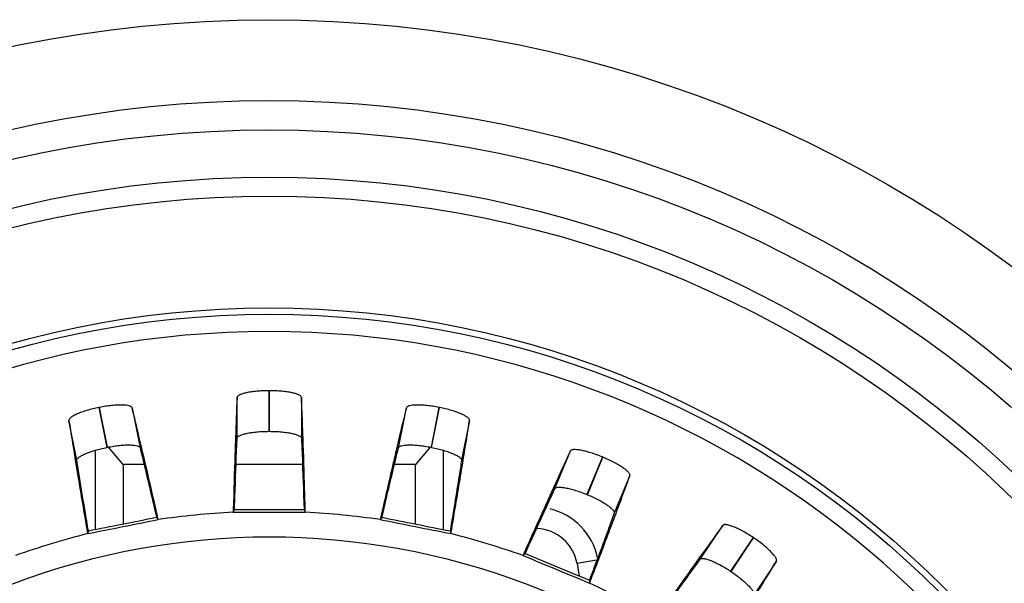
# Model space of a CAD drawing. Header units: millimetres. Extents: x 30 to 123, y 16 to 200.
# Tile 17 of 18: x 67 to 104, y 179 to 200. Entities that reach past the tile are written whole.
import ezdxf

# ---------------------------------------------------------------- set-up
doc = ezdxf.new("R2010")
doc.units = ezdxf.units.MM
doc.header["$LTSCALE"] = 14.011522
doc.layers.get('0').update_dxf_attribs({"linetype": 'CONTINUOUS'})

msp = doc.modelspace()

# ---------------------------------------------------------------- linework, layer by layer
at = {"color": 7}
for p, q in [((75.045, 184.467), (75.045, 185.998)), ((76.245, 186.251), (76.245, 184.724)), ((76.266, 186.251), (76.245, 186.251)), ((76.266, 184.724), (76.266, 186.251)), ((77.466, 185.998), (77.466, 184.467)), ((69.871, 185.623), (69.851, 185.619)), ((69.851, 185.619), (70.149, 184.121)), ((70.169, 184.125), (69.871, 185.623)), ((71.098, 185.609), (71.396, 184.108)), ((81.115, 184.108), (81.413, 185.609)), ((82.639, 185.623), (82.341, 184.125)), ((82.362, 184.121), (82.66, 185.619)), ((82.66, 185.619), (82.639, 185.623)), ((69.022, 183.636), (68.723, 185.137)), ((83.787, 185.137), (83.489, 183.636)), ((76.266, 184.724), (76.245, 184.724)), ((70.169, 184.125), (70.149, 184.121)), ((70.755, 183.473), (70.209, 184.13)), ((82.302, 184.13), (81.755, 183.473)), ((82.362, 184.121), (82.341, 184.125)), ((69.715, 181.036), (69.715, 184.002)), ((82.796, 184.002), (82.796, 181.036)), ((86.998, 182.571), (87.583, 183.985)), ((88.789, 183.76), (88.204, 182.349)), ((88.224, 182.341), (88.808, 183.752)), ((88.808, 183.752), (88.789, 183.76)), ((70.755, 183.473), (70.755, 181.241)), ((71.549, 183.473), (70.755, 183.473)), ((77.506, 183.473), (75.006, 183.473)), ((81.755, 183.473), (80.961, 183.473)), ((81.755, 181.241), (81.755, 183.473)), ((89.82, 183.059), (89.234, 181.645)), ((88.224, 182.341), (88.204, 182.349)), ((72.015, 181.494), (72.08, 181.409)), ((72.08, 181.409), (72.057, 181.51)), ((74.904, 181.79), (74.901, 181.687)), ((74.948, 181.783), (74.901, 181.687)), ((77.563, 181.783), (77.61, 181.687)), ((77.61, 181.687), (77.608, 181.79)), ((80.453, 181.51), (80.43, 181.409)), ((80.496, 181.494), (80.43, 181.409)), ((92.468, 179.917), (93.318, 181.189)), ((69.405, 180.982), (69.423, 180.88)), ((69.451, 180.984), (69.423, 180.88)), ((83.06, 180.984), (83.088, 180.881)), ((83.088, 180.88), (83.105, 180.982)), ((94.456, 180.733), (93.608, 179.463)), ((93.626, 179.451), (94.474, 180.721)), ((94.474, 180.721), (94.456, 180.733)), ((85.842, 180.152), (85.8, 180.058)), ((85.881, 180.128), (85.8, 180.058)), ((88.581, 179.884), (87.831, 179.751)), ((87.831, 179.751), (87.913, 179.285)), ((95.331, 179.844), (94.481, 178.572)), ((93.626, 179.451), (93.608, 179.463)), ((88.296, 179.128), (88.304, 179.021)), ((88.304, 179.021), (88.34, 179.117))]:
    msp.add_line(p, q, dxfattribs=at)
for radius in [46.72, 43.68, 42.58, 40.8, 40.089, 35.887, 35.65]:
    msp.add_circle((76.255, 153.473), radius, dxfattribs=at)
for centre, radius, start, end in [((76.255, 153.473), 35, 9.9087, 170.0913), ((237.887, 178.876), 162.997, 177.49564, 178.0269), ((239.727, 146.857), 162.988, 166.24563, 166.77691), ((229.817, 209.919), 162.989, 188.74563, 189.27691), ((235.293, 115.094), 162.985, 154.99563, 155.52692), ((-13.74, 605.934), 433.016, 281.07648, 281.4224), ((77.092, 144.989), 36.764, 93.423, 97.8332), ((76.26, 614.581), 432.8, 269.82639, 270.17248), ((75.418, 144.985), 36.768, 82.1669, 86.5757), ((166.235, 605.853), 432.935, 258.57757, 258.92355), ((86.255, 179.473), 2.4, 11.8638, 76.5116), ((224.75, 84.804), 162.986, 143.74563, 144.27692), ((76.255, 153.473), 27.275, 323.8988, 216.1012), ((78.719, 145.352), 36.725, 104.6651, 109.0865), ((73.792, 145.352), 36.725, 70.9135, 75.3349), ((86.255, 179.473), 1.6, 10, 87.4144), ((252.783, 579.662), 432.994, 247.32759, 247.67353), ((72.251, 145.981), 36.734, 59.6652, 64.0871)]:
    msp.add_arc(centre, radius, start, end, dxfattribs=at)
for points, knots in [([(76.245, 186.251), (76.167, 186.251), (76.013, 186.247), (75.79, 186.232), (75.585, 186.208), (75.406, 186.177), (75.259, 186.139), (75.159, 186.103), (75.1, 186.07), (75.065, 186.043), (75.046, 186.015), (75.045, 185.998)], [0, 0, 0, 0, 0.186576, 0.3663, 0.531887, 0.67769, 0.799133, 0.892949, 0.929156, 0.95844, 1, 1, 1, 1]), ([(77.466, 185.998), (77.465, 186.015), (77.446, 186.043), (77.411, 186.07), (77.352, 186.103), (77.253, 186.139), (77.106, 186.177), (76.926, 186.208), (76.721, 186.232), (76.498, 186.247), (76.344, 186.251), (76.266, 186.251)], [0, 0, 0, 0, 0.041559, 0.070843, 0.10705, 0.200868, 0.322317, 0.468127, 0.633719, 0.813432, 1, 1, 1, 1]), ([(77.525, 184.488), (77.52, 184.624), (77.502, 185.127), (77.482, 185.63), (77.466, 185.998)], [0, 0, 0, 0, 0.269983, 1, 1, 1, 1]), ([(69.851, 185.619), (69.774, 185.604), (69.624, 185.57), (69.408, 185.512), (69.212, 185.448), (69.042, 185.382), (68.905, 185.317), (68.814, 185.262), (68.763, 185.218), (68.734, 185.185), (68.721, 185.154), (68.723, 185.137)], [0, 0, 0, 0, 0.186576, 0.3663, 0.531887, 0.67769, 0.799133, 0.892949, 0.929156, 0.95844, 1, 1, 1, 1]), ([(71.098, 185.609), (71.093, 185.626), (71.07, 185.649), (71.03, 185.669), (70.965, 185.69), (70.861, 185.706), (70.709, 185.714), (70.527, 185.71), (70.321, 185.694), (70.1, 185.665), (69.948, 185.638), (69.871, 185.623)], [0, 0, 0, 0, 0.041563, 0.07085, 0.107058, 0.200876, 0.322324, 0.468136, 0.63373, 0.813436, 1, 1, 1, 1]), ([(71.45, 184.14), (71.419, 184.272), (71.303, 184.762), (71.185, 185.252), (71.098, 185.609)], [0, 0, 0, 0, 0.269983, 1, 1, 1, 1]), ([(82.639, 185.623), (82.562, 185.638), (82.411, 185.665), (82.189, 185.694), (81.983, 185.71), (81.802, 185.714), (81.65, 185.706), (81.545, 185.69), (81.481, 185.669), (81.441, 185.649), (81.417, 185.626), (81.413, 185.609)], [0, 0, 0, 0, 0.186571, 0.366286, 0.531878, 0.677685, 0.799128, 0.892943, 0.929151, 0.958437, 1, 1, 1, 1]), ([(83.787, 185.137), (83.79, 185.154), (83.777, 185.185), (83.747, 185.218), (83.696, 185.262), (83.606, 185.317), (83.469, 185.382), (83.299, 185.448), (83.103, 185.512), (82.887, 185.57), (82.737, 185.604), (82.66, 185.619)], [0, 0, 0, 0, 0.041559, 0.070842, 0.107049, 0.200867, 0.322316, 0.468126, 0.633718, 0.813431, 1, 1, 1, 1]), ([(83.551, 183.644), (83.573, 183.779), (83.653, 184.276), (83.732, 184.773), (83.787, 185.137)], [0, 0, 0, 0, 0.269983, 1, 1, 1, 1]), ([(74.986, 184.488), (74.979, 184.283), (74.949, 183.384), (74.922, 182.485), (74.904, 181.79)], [0, 0, 0, 0, 0.227593, 1, 1, 1, 1]), ([(74.948, 181.783), (74.956, 182.034), (74.985, 182.929), (75.017, 183.824), (75.045, 184.467)], [0, 0, 0, 0, 0.280663, 1, 1, 1, 1]), ([(75.045, 184.467), (75.046, 184.485), (75.065, 184.513), (75.1, 184.54), (75.159, 184.573), (75.258, 184.61), (75.406, 184.648), (75.585, 184.68), (75.79, 184.705), (76.013, 184.72), (76.167, 184.724), (76.245, 184.724)], [0, 0, 0, 0, 0.041886, 0.071275, 0.107552, 0.201418, 0.322828, 0.468541, 0.634005, 0.813575, 1, 1, 1, 1]), ([(76.266, 184.724), (76.344, 184.724), (76.498, 184.72), (76.721, 184.705), (76.926, 184.68), (77.106, 184.648), (77.253, 184.61), (77.352, 184.573), (77.411, 184.54), (77.446, 184.513), (77.465, 184.485), (77.466, 184.467)], [0, 0, 0, 0, 0.186432, 0.366013, 0.531471, 0.677177, 0.798581, 0.892446, 0.928722, 0.958112, 1, 1, 1, 1]), ([(77.466, 184.467), (77.475, 184.271), (77.511, 183.377), (77.541, 182.481), (77.563, 181.783)], [0, 0, 0, 0, 0.219248, 1, 1, 1, 1]), ([(77.608, 181.79), (77.601, 182.035), (77.576, 182.934), (77.548, 183.833), (77.525, 184.488)], [0, 0, 0, 0, 0.272301, 1, 1, 1, 1]), ([(69.022, 183.636), (69.019, 183.653), (69.032, 183.684), (69.062, 183.718), (69.113, 183.762), (69.203, 183.818), (69.34, 183.884), (69.509, 183.95), (69.706, 184.014), (69.922, 184.072), (70.072, 184.106), (70.149, 184.121)], [0, 0, 0, 0, 0.041886, 0.071275, 0.107551, 0.201418, 0.322827, 0.46854, 0.634004, 0.813575, 1, 1, 1, 1]), ([(70.169, 184.125), (70.246, 184.141), (70.398, 184.167), (70.62, 184.196), (70.825, 184.212), (71.007, 184.215), (71.159, 184.207), (71.264, 184.19), (71.328, 184.169), (71.368, 184.149), (71.392, 184.125), (71.396, 184.108)], [0, 0, 0, 0, 0.186427, 0.366003, 0.531466, 0.677175, 0.798578, 0.892442, 0.928719, 0.958111, 1, 1, 1, 1]), ([(71.396, 184.108), (71.443, 183.917), (71.653, 183.047), (71.857, 182.175), (72.015, 181.494)], [0, 0, 0, 0, 0.219247, 1, 1, 1, 1]), ([(72.057, 181.51), (72.003, 181.748), (71.803, 182.626), (71.6, 183.502), (71.45, 184.14)], [0, 0, 0, 0, 0.272301, 1, 1, 1, 1]), ([(81.061, 184.14), (81.014, 183.94), (80.808, 183.064), (80.607, 182.187), (80.453, 181.51)], [0, 0, 0, 0, 0.227593, 1, 1, 1, 1]), ([(80.496, 181.494), (80.552, 181.739), (80.755, 182.611), (80.962, 183.482), (81.115, 184.108)], [0, 0, 0, 0, 0.280662, 1, 1, 1, 1]), ([(81.115, 184.108), (81.119, 184.125), (81.143, 184.149), (81.183, 184.169), (81.247, 184.19), (81.352, 184.207), (81.503, 184.215), (81.685, 184.212), (81.891, 184.196), (82.113, 184.167), (82.265, 184.141), (82.341, 184.125)], [0, 0, 0, 0, 0.041888, 0.07128, 0.107557, 0.201425, 0.322833, 0.468548, 0.634013, 0.813579, 1, 1, 1, 1]), ([(82.362, 184.121), (82.439, 184.106), (82.589, 184.072), (82.805, 184.014), (83.001, 183.95), (83.171, 183.884), (83.308, 183.818), (83.398, 183.762), (83.449, 183.718), (83.479, 183.684), (83.491, 183.653), (83.489, 183.636)], [0, 0, 0, 0, 0.186432, 0.366014, 0.531473, 0.677178, 0.798583, 0.892447, 0.928723, 0.958113, 1, 1, 1, 1]), ([(88.789, 183.76), (88.716, 183.79), (88.573, 183.845), (88.361, 183.917), (88.162, 183.973), (87.985, 184.013), (87.834, 184.034), (87.729, 184.039), (87.662, 184.031), (87.619, 184.019), (87.591, 184.001), (87.583, 183.985)], [0, 0, 0, 0, 0.186576, 0.3663, 0.531887, 0.677689, 0.799133, 0.892948, 0.929155, 0.95844, 1, 1, 1, 1]), ([(89.82, 183.059), (89.826, 183.075), (89.819, 183.108), (89.797, 183.146), (89.755, 183.199), (89.677, 183.271), (89.555, 183.362), (89.402, 183.46), (89.222, 183.56), (89.021, 183.66), (88.88, 183.722), (88.808, 183.752)], [0, 0, 0, 0, 0.041559, 0.070842, 0.107049, 0.200867, 0.322316, 0.468126, 0.633718, 0.813431, 1, 1, 1, 1]), ([(68.96, 183.644), (68.993, 183.442), (69.138, 182.554), (69.288, 181.667), (69.405, 180.982)], [0, 0, 0, 0, 0.227593, 1, 1, 1, 1]), ([(69.451, 180.984), (69.409, 181.232), (69.263, 182.115), (69.12, 182.999), (69.022, 183.636)], [0, 0, 0, 0, 0.280662, 1, 1, 1, 1]), ([(83.489, 183.636), (83.459, 183.442), (83.32, 182.557), (83.175, 181.673), (83.06, 180.984)], [0, 0, 0, 0, 0.219247, 1, 1, 1, 1]), ([(83.105, 180.982), (83.147, 181.224), (83.298, 182.111), (83.446, 182.998), (83.551, 183.644)], [0, 0, 0, 0, 0.272301, 1, 1, 1, 1]), ([(89.297, 181.641), (89.344, 181.769), (89.52, 182.241), (89.694, 182.713), (89.82, 183.059)], [0, 0, 0, 0, 0.269983, 1, 1, 1, 1]), ([(86.951, 182.613), (86.866, 182.427), (86.494, 181.607), (86.125, 180.787), (85.842, 180.152)], [0, 0, 0, 0, 0.227593, 1, 1, 1, 1]), ([(85.881, 180.128), (85.984, 180.357), (86.353, 181.173), (86.726, 181.988), (86.998, 182.571)], [0, 0, 0, 0, 0.280662, 1, 1, 1, 1]), ([(86.998, 182.571), (87.005, 182.587), (87.033, 182.606), (87.076, 182.617), (87.143, 182.626), (87.249, 182.622), (87.4, 182.601), (87.578, 182.562), (87.776, 182.506), (87.988, 182.435), (88.132, 182.379), (88.204, 182.349)], [0, 0, 0, 0, 0.041886, 0.071275, 0.107552, 0.201418, 0.322828, 0.46854, 0.634003, 0.813575, 1, 1, 1, 1]), ([(88.224, 182.341), (88.296, 182.311), (88.437, 182.249), (88.637, 182.149), (88.817, 182.048), (88.971, 181.95), (89.092, 181.859), (89.17, 181.786), (89.211, 181.733), (89.234, 181.694), (89.24, 181.662), (89.234, 181.645)], [0, 0, 0, 0, 0.186432, 0.366014, 0.531473, 0.677179, 0.798583, 0.892447, 0.928723, 0.958113, 1, 1, 1, 1]), ([(74.901, 181.687), (75.352, 181.686), (76.256, 181.685), (77.159, 181.686), (77.61, 181.687)], [0, 0, 0, 0, 0.5, 1, 1, 1, 1]), ([(89.234, 181.645), (89.167, 181.461), (88.859, 180.62), (88.544, 179.781), (88.296, 179.128)], [0, 0, 0, 0, 0.219247, 1, 1, 1, 1]), ([(88.34, 179.117), (88.428, 179.346), (88.749, 180.186), (89.067, 181.028), (89.297, 181.641)], [0, 0, 0, 0, 0.272301, 1, 1, 1, 1]), ([(69.423, 180.881), (69.866, 180.967), (70.752, 181.143), (71.638, 181.32), (72.08, 181.409)], [0, 0, 0, 0, 0.5, 1, 1, 1, 1]), ([(80.43, 181.409), (80.873, 181.32), (81.759, 181.143), (82.645, 180.967), (83.088, 180.881)], [0, 0, 0, 0, 0.5, 1, 1, 1, 1]), ([(94.456, 180.733), (94.391, 180.776), (94.261, 180.859), (94.068, 180.97), (93.884, 181.064), (93.717, 181.137), (93.574, 181.188), (93.471, 181.213), (93.404, 181.218), (93.36, 181.216), (93.329, 181.203), (93.318, 181.189)], [0, 0, 0, 0, 0.186576, 0.3663, 0.531887, 0.677689, 0.799133, 0.892948, 0.929155, 0.95844, 1, 1, 1, 1]), ([(95.331, 179.844), (95.34, 179.859), (95.34, 179.893), (95.325, 179.935), (95.295, 179.995), (95.232, 180.08), (95.131, 180.193), (94.999, 180.319), (94.842, 180.453), (94.665, 180.589), (94.539, 180.678), (94.474, 180.721)], [0, 0, 0, 0, 0.041559, 0.070842, 0.107049, 0.200867, 0.322316, 0.468126, 0.633718, 0.813431, 1, 1, 1, 1]), ([(85.8, 180.058), (86.217, 179.884), (87.051, 179.538), (87.886, 179.193), (88.304, 179.021)], [0, 0, 0, 0, 0.5, 1, 1, 1, 1]), ([(92.43, 179.966), (92.311, 179.8), (91.786, 179.069), (91.264, 178.336), (90.863, 177.769)], [0, 0, 0, 0, 0.227593, 1, 1, 1, 1]), ([(90.896, 177.738), (91.042, 177.943), (91.563, 178.671), (92.087, 179.397), (92.468, 179.917)], [0, 0, 0, 0, 0.280662, 1, 1, 1, 1]), ([(92.468, 179.917), (92.478, 179.931), (92.509, 179.943), (92.554, 179.946), (92.621, 179.942), (92.725, 179.917), (92.868, 179.867), (93.035, 179.794), (93.219, 179.7), (93.413, 179.589), (93.543, 179.507), (93.608, 179.463)], [0, 0, 0, 0, 0.041886, 0.071275, 0.107552, 0.201418, 0.322828, 0.46854, 0.634004, 0.813575, 1, 1, 1, 1]), ([(94.541, 178.556), (94.613, 178.672), (94.877, 179.1), (95.14, 179.53), (95.331, 179.844)], [0, 0, 0, 0, 0.269984, 1, 1, 1, 1]), ([(93.626, 179.451), (93.691, 179.408), (93.817, 179.319), (93.994, 179.183), (94.151, 179.049), (94.282, 178.922), (94.383, 178.809), (94.445, 178.723), (94.475, 178.663), (94.49, 178.62), (94.49, 178.587), (94.481, 178.572)], [0, 0, 0, 0, 0.186432, 0.366014, 0.531473, 0.677179, 0.798583, 0.892447, 0.928723, 0.958113, 1, 1, 1, 1])]:
    msp.add_open_spline(points, degree=3, knots=knots, dxfattribs=at)

doc.saveas('drawing.dxf')
